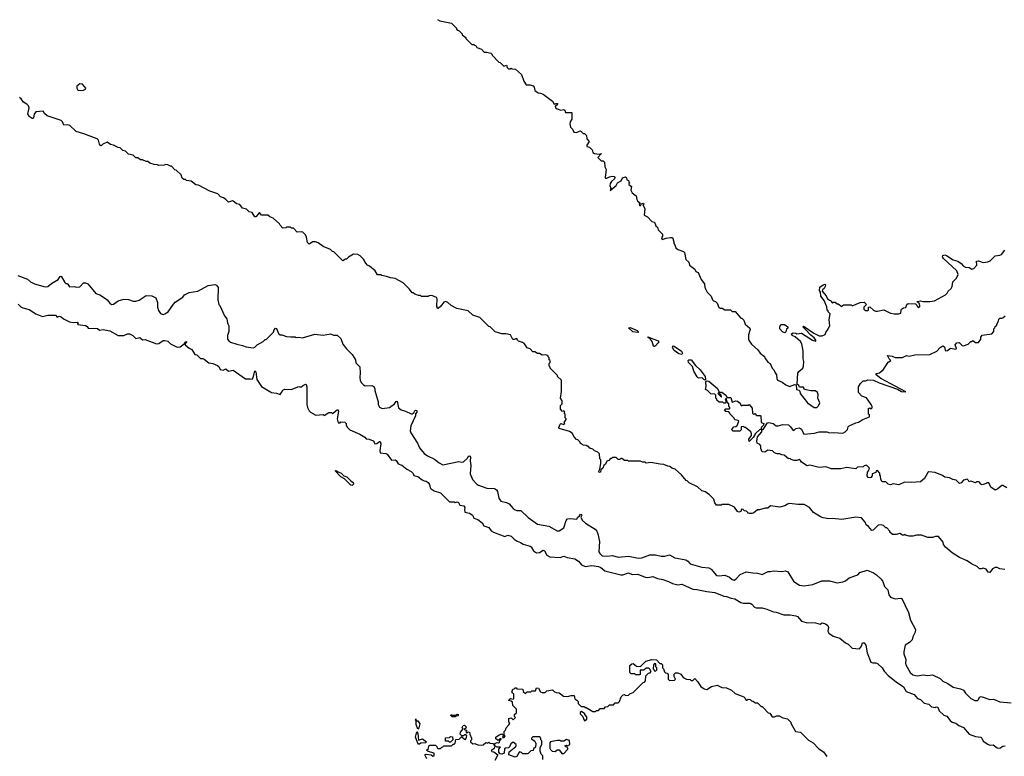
# Model space of a CAD drawing. Extents: x 2494106 to 2685573, y 758056 to 915185.
# Tile 218 of 256: x 2574733 to 2585251, y 834570 to 842435. Entities that reach past the tile are written whole.
import ezdxf

# ---------------------------------------------------------------- set-up
doc = ezdxf.new("R2010")
doc.units = 0

msp = doc.modelspace()

# ---------------------------------------------------------------- linework, layer by layer
at = {"layer": '0CON05XD'}
for points in [[(2579197, 842437), (2579220, 842425), (2579345, 842400), (2579400, 842345), (2579400, 842335), (2579412, 842322), (2579428, 842318), (2579460, 842285), (2579460, 842275), (2579500, 842245), (2579500, 842235), (2579562, 842172), (2579585, 842170), (2579592, 842162), (2579605, 842160), (2579615, 842140), (2579665, 842120), (2579695, 842090), (2579725, 842090), (2579767, 842077), (2579780, 842065), (2579780, 842055), (2579852, 841982), (2579865, 841980), (2579905, 841940), (2579935, 841950), (2579940, 841925), (2579955, 841910), (2579975, 841910), (2579985, 841918), (2579995, 841910), (2580028, 841908), (2580095, 841850), (2580118, 841778), (2580145, 841740), (2580185, 841740), (2580218, 841728), (2580230, 841715), (2580235, 841680), (2580270, 841655), (2580295, 841650), (2580325, 841640), (2580426, 841566), (2580442, 841532), (2580465, 841542), (2580480, 841540), (2580476, 841524), (2580460, 841520), (2580452, 841508), (2580458, 841495), (2580474, 841484), (2580515, 841468), (2580545, 841478), (2580555, 841470), (2580565, 841443), (2580630, 841445), (2580630, 841375), (2580613, 841345), (2580610, 841325), (2580618, 841288), (2580640, 841265), (2580652, 841235), (2580679, 841231), (2580725, 841248), (2580752, 841222), (2580765, 841220), (2580788, 841198), (2580790, 841165), (2580817, 841135), (2580790, 841095), (2580792, 841082), (2580820, 841075), (2580847, 841047), (2580857, 841017), (2580875, 841007), (2580925, 841000), (2580950, 841005), (2580910, 840965), (2580945, 840930), (2580965, 840928), (2580980, 840915), (2580983, 840865), (2580997, 840835), (2580986, 840755), (2580990, 840745), (2581005, 840744), (2581035, 840759), (2581063, 840763), (2581082, 840762), (2581092, 840752), (2581088, 840735), (2581054, 840706), (2581040, 840685), (2581037, 840665), (2581048, 840635), (2581042, 840612), (2581104, 840666), (2581118, 840692), (2581160, 840715), (2581174, 840746), (2581206, 840756), (2581217, 840747), (2581220, 840725), (2581238, 840718), (2581240, 840705), (2581250, 840695), (2581240, 840685), (2581240, 840675), (2581270, 840655), (2581262, 840615), (2581276, 840586), (2581320, 840555), (2581327, 840517), (2581332, 840502), (2581360, 840475), (2581350, 840465), (2581355, 840450), (2581368, 840452), (2581372, 840468), (2581398, 840478), (2581400, 840465), (2581390, 840455), (2581402, 840442), (2581410, 840415), (2581405, 840350), (2581439, 840329), (2581485, 840280), (2581513, 840273), (2581530, 840235), (2581545, 840220), (2581555, 840190), (2581600, 840145), (2581600, 840125), (2581590, 840105), (2581595, 840088), (2581638, 840102), (2581685, 840110), (2581705, 840108), (2581720, 840065), (2581720, 840045), (2581732, 840032), (2581741, 840001), (2581765, 839980), (2581825, 839960), (2581835, 839950), (2581850, 839875), (2581880, 839845), (2581890, 839815), (2581945, 839770), (2581957, 839747), (2581980, 839735), (2582013, 839663), (2582048, 839615), (2582052, 839575), (2582078, 839525), (2582118, 839485), (2582134, 839444), (2582145, 839432), (2582167, 839427), (2582185, 839410), (2582201, 839361), (2582215, 839354), (2582236, 839356), (2582265, 839338), (2582325, 839338), (2582345, 839320), (2582375, 839320), (2582435, 839250), (2582447, 839247), (2582468, 839228), (2582482, 839185), (2582532, 839142), (2582537, 839127), (2582520, 839070), (2582519, 839025), (2582525, 839008), (2582551, 838971), (2582620, 838910), (2582644, 838874), (2582688, 838838), (2582694, 838824), (2582725, 838780), (2582750, 838765), (2582770, 838715), (2582790, 838695), (2582803, 838663), (2582818, 838645), (2582820, 838605), (2582830, 838585), (2582880, 838565), (2582916, 838536), (2582955, 838519), (2583015, 838540), (2583028, 838538), (2583032, 838485), (2583055, 838480), (2583068, 838468), (2583070, 838445), (2583150, 838345), (2583219, 838295), (2583248, 838295), (2583265, 838314), (2583279, 838345), (2583260, 838395), (2583262, 838435), (2583256, 838455), (2583235, 838471), (2583185, 838472), (2583133, 838483), (2583115, 838490), (2583105, 838510), (2583065, 838510), (2583058, 838528), (2583040, 838545), (2583045, 838660), (2583055, 838678), (2583098, 838715), (2583107, 838735), (2583110, 838785), (2583103, 838815), (2583102, 838895), (2583088, 838975), (2583075, 839000), (2583018, 839048), (2582984, 839064), (2582978, 839082), (2582995, 839092), (2583025, 839088), (2583035, 839080), (2583085, 839087), (2583203, 839015), (2583237, 839003), (2583237, 839015), (2583220, 839040), (2583185, 839066), (2583126, 839126), (2583100, 839155), (2583105, 839162), (2583115, 839159), (2583215, 839089), (2583275, 839060), (2583305, 839058), (2583336, 839074), (2583343, 839097), (2583360, 839115), (2583388, 839165), (2583382, 839235), (2583390, 839295), (2583370, 839315), (2583370, 839325), (2583360, 839335), (2583355, 839370), (2583326, 839436), (2583292, 839485), (2583287, 839527), (2583277, 839545), (2583282, 839578), (2583315, 839603), (2583335, 839610), (2583340, 839605), (2583338, 839585), (2583326, 839564), (2583309, 839551), (2583307, 839537), (2583348, 839488), (2583362, 839455), (2583385, 839440), (2583398, 839438), (2583400, 839425), (2583415, 839410), (2583425, 839420), (2583445, 839420), (2583465, 839400), (2583475, 839400), (2583515, 839372), (2583535, 839390), (2583615, 839390), (2583625, 839380), (2583713, 839417), (2583755, 839418), (2583780, 839395), (2583750, 839365), (2583750, 839345), (2583765, 839330), (2583795, 839330), (2583800, 839335), (2583800, 839365), (2583815, 839370), (2583854, 839334), (2583874, 839324), (2583895, 839322), (2583965, 839338), (2584035, 839302), (2584075, 839293), (2584123, 839293), (2584147, 839303), (2584148, 839335), (2584154, 839346), (2584175, 839360), (2584198, 839362), (2584210, 839395), (2584224, 839406), (2584302, 839402), (2584318, 839388), (2584320, 839375), (2584335, 839360), (2584348, 839372), (2584350, 839385), (2584345, 839400), (2584322, 839422), (2584322, 839428), (2584355, 839432), (2584382, 839428), (2584455, 839427), (2584505, 839432), (2584624, 839496), (2584642, 839515), (2584650, 839535), (2584684, 839566), (2584693, 839585), (2584702, 839635), (2584742, 839675), (2584758, 839715), (2584744, 839755), (2584601, 839885), (2584590, 839905), (2584595, 839918), (2584615, 839923), (2584635, 839916), (2584705, 839870), (2584756, 839856), (2584792, 839832), (2584815, 839802), (2584835, 839792), (2584875, 839788), (2584905, 839772), (2584925, 839778), (2584958, 839815), (2584955, 839858), (2584975, 839862), (2585025, 839842), (2585075, 839850), (2585100, 839860), (2585152, 839915), (2585205, 839921), (2585220, 839930), (2585256, 839975)], [(2575385, 841679), (2575415, 841682), (2575436, 841694), (2575438, 841705), (2575405, 841748), (2575375, 841751), (2575344, 841725), (2575342, 841705), (2575355, 841684), (2575385, 841679)], [(2578652, 839692), (2578603, 839703), (2578595, 839710), (2578555, 839710), (2578530, 839755), (2578470, 839805), (2578450, 839815), (2578430, 839835), (2578405, 839880), (2578370, 839915), (2578345, 839930), (2578298, 839932), (2578245, 839900), (2578225, 839880), (2578215, 839880), (2578185, 839860), (2578090, 839955), (2578075, 839960), (2578055, 839980), (2577975, 840012), (2577922, 840052), (2577892, 840062), (2577865, 840062), (2577825, 840038), (2577808, 840058), (2577798, 840115), (2577785, 840140), (2577757, 840167), (2577745, 840172), (2577698, 840168), (2577658, 840208), (2577635, 840210), (2577625, 840220), (2577585, 840220), (2577577, 840213), (2577545, 840210), (2577515, 840240), (2577510, 840255), (2577440, 840315), (2577405, 840330), (2577385, 840348), (2577315, 840350), (2577295, 840378), (2577255, 840330), (2577245, 840330), (2577218, 840378), (2577185, 840383), (2577155, 840413), (2577115, 840423), (2577085, 840462), (2577048, 840468), (2577025, 840492), (2577005, 840500), (2576965, 840488), (2576936, 840516), (2576910, 840535), (2576880, 840545), (2576850, 840575), (2576763, 840603), (2576645, 840670), (2576615, 840672), (2576565, 840710), (2576515, 840720), (2576505, 840730), (2576485, 840730), (2576470, 840745), (2576458, 840778), (2576405, 840830), (2576392, 840832), (2576355, 840870), (2576345, 840870), (2576317, 840887), (2576295, 840890), (2576275, 840882), (2576218, 840878), (2576207, 840887), (2576168, 840888), (2576125, 840902), (2576102, 840922), (2576083, 840923), (2576045, 840940), (2576025, 840940), (2575995, 840960), (2575975, 840960), (2575945, 840988), (2575895, 841000), (2575865, 841030), (2575835, 841040), (2575807, 841067), (2575785, 841070), (2575737, 841097), (2575703, 841103), (2575666, 841126), (2575620, 841105), (2575605, 841090), (2575595, 841093), (2575584, 841105), (2575575, 841150), (2575560, 841165), (2575417, 841217), (2575335, 841240), (2575267, 841307), (2575245, 841312), (2575205, 841310), (2575190, 841345), (2575175, 841360), (2575025, 841410), (2574998, 841435), (2574985, 841458), (2574905, 841450), (2574888, 841425), (2574881, 841389), (2574875, 841380), (2574865, 841380), (2574835, 841401), (2574821, 841425), (2574833, 841495), (2574827, 841517), (2574810, 841535), (2574774, 841554), (2574749, 841589), (2574730, 841605)], [(2574715, 839704), (2574818, 839665), (2574847, 839635), (2574893, 839615), (2575005, 839582), (2575035, 839588), (2575072, 839618), (2575145, 839660), (2575165, 839694), (2575175, 839697), (2575215, 839628), (2575225, 839618), (2575235, 839620), (2575245, 839614), (2575265, 839582), (2575314, 839586), (2575339, 839581), (2575375, 839584), (2575415, 839626), (2575435, 839626), (2575460, 839615), (2575545, 839513), (2575589, 839499), (2575650, 839460), (2575669, 839445), (2575695, 839407), (2575715, 839394), (2575735, 839397), (2575785, 839433), (2575845, 839453), (2575895, 839447), (2575945, 839430), (2575975, 839430), (2576008, 839442), (2576085, 839490), (2576146, 839486), (2576188, 839465), (2576207, 839415), (2576207, 839365), (2576215, 839330), (2576237, 839297), (2576265, 839288), (2576285, 839293), (2576318, 839315), (2576375, 839398), (2576395, 839418), (2576475, 839472), (2576494, 839496), (2576545, 839522), (2576635, 839538), (2576745, 839598), (2576817, 839607), (2576835, 839600), (2576852, 839575), (2576848, 839445), (2576860, 839395), (2576872, 839382), (2576920, 839275), (2576945, 839240), (2576952, 839195), (2576966, 839166), (2576968, 839105), (2576953, 839065), (2576952, 839025), (2576968, 839005), (2576985, 838993), (2577051, 838971), (2577115, 838958), (2577151, 838941), (2577227, 838933), (2577245, 838940), (2577270, 838965), (2577335, 839000), (2577355, 839020), (2577365, 839020), (2577445, 839100), (2577450, 839125), (2577465, 839142), (2577478, 839138), (2577498, 839085), (2577515, 839070), (2577535, 839070), (2577583, 839053), (2577625, 839048), (2577675, 839048), (2577685, 839042), (2577715, 839047), (2577755, 839040), (2577885, 839077), (2577975, 839068), (2578055, 839082), (2578085, 839068), (2578125, 839068), (2578163, 839033), (2578185, 838970), (2578225, 838920), (2578285, 838860), (2578320, 838805), (2578323, 838773), (2578367, 838727), (2578371, 838665), (2578367, 838615), (2578370, 838585), (2578382, 838562), (2578405, 838537), (2578425, 838527), (2578495, 838530), (2578515, 838520), (2578527, 838495), (2578527, 838475), (2578561, 838355), (2578564, 838325), (2578578, 838298), (2578605, 838283), (2578685, 838296), (2578738, 838332), (2578755, 838360), (2578765, 838362), (2578780, 838290), (2578809, 838269), (2578856, 838256), (2578915, 838228), (2578925, 838228), (2578948, 838242), (2578951, 838255), (2578962, 838265), (2578975, 838262), (2578976, 838245), (2578962, 838228), (2578961, 838205), (2578913, 838097), (2578906, 838045), (2578911, 838025), (2578981, 837915), (2579004, 837865), (2579053, 837805), (2579089, 837779), (2579163, 837743), (2579215, 837702), (2579255, 837683), (2579425, 837717), (2579455, 837710), (2579475, 837716), (2579518, 837752), (2579525, 837771), (2579535, 837778), (2579542, 837775), (2579548, 837765), (2579544, 837725), (2579553, 837675), (2579544, 837586), (2579570, 837525), (2579615, 837477), (2579635, 837464), (2579725, 837434), (2579805, 837428), (2579826, 837416), (2579836, 837396), (2579851, 837325), (2579874, 837294), (2579935, 837279), (2579963, 837265), (2580004, 837215), (2580025, 837203), (2580045, 837196), (2580085, 837194), (2580165, 837120), (2580265, 837050), (2580385, 837026), (2580475, 836979), (2580495, 836979), (2580545, 837010), (2580572, 837088), (2580586, 837104), (2580615, 837109), (2580685, 837103), (2580691, 837119), (2580714, 837136), (2580724, 837155), (2580735, 837153), (2580739, 837145), (2580728, 837125), (2580740, 837090), (2580778, 837058), (2580882, 836995), (2580897, 836975), (2580910, 836945), (2580926, 836865), (2580921, 836755), (2580930, 836735), (2580955, 836712), (2581005, 836707), (2581065, 836713), (2581127, 836697), (2581236, 836706), (2581345, 836684), (2581379, 836691)], [(2585257, 836563), (2585205, 836572), (2585176, 836586), (2585155, 836586), (2585125, 836572), (2585095, 836532), (2585080, 836535), (2585057, 836567), (2585025, 836578), (2585005, 836570), (2584985, 836572), (2584960, 836595), (2584900, 836625), (2584855, 836658), (2584774, 836694), (2584694, 836744), (2584624, 836804), (2584603, 836833), (2584598, 836855), (2584547, 836917), (2584515, 836918), (2584485, 836908), (2584435, 836908), (2584365, 836930), (2584315, 836932), (2584275, 836920), (2584235, 836920), (2584195, 836930), (2584185, 836940), (2584177, 836933), (2584163, 836933), (2584135, 836948), (2584095, 836938), (2584058, 836938), (2584030, 836965), (2584030, 836975), (2583998, 837008), (2583985, 837010), (2583960, 837035), (2583935, 837042), (2583905, 837038), (2583850, 836985), (2583835, 836982), (2583800, 837025), (2583775, 837040), (2583765, 837070), (2583725, 837117), (2583665, 837123), (2583515, 837099), (2583415, 837110), (2583375, 837104), (2583315, 837117), (2583286, 837126), (2583212, 837175), (2583170, 837225), (2583115, 837260), (2583045, 837259), (2582955, 837268), (2582935, 837263), (2582906, 837244), (2582855, 837231), (2582755, 837244), (2582725, 837220), (2582695, 837220), (2582635, 837201), (2582615, 837202), (2582575, 837170), (2582555, 837162), (2582525, 837162), (2582510, 837165), (2582510, 837175), (2582498, 837188), (2582475, 837190), (2582460, 837205), (2582445, 837210), (2582437, 837183), (2582415, 837177), (2582400, 837185), (2582369, 837229), (2582309, 837259), (2582235, 837260), (2582225, 837250), (2582175, 837250), (2582158, 837275), (2582150, 837315), (2582100, 837365), (2582080, 837375), (2582060, 837395), (2582020, 837405), (2581975, 837448), (2581885, 837490), (2581865, 837510), (2581854, 837514), (2581802, 837575), (2581736, 837636), (2581698, 837648), (2581678, 837665), (2581658, 837668), (2581615, 837687), (2581575, 837688), (2581475, 837708), (2581425, 837700), (2581415, 837710), (2581385, 837710), (2581365, 837720), (2581235, 837720), (2581225, 837730), (2581195, 837730), (2581165, 837750), (2581155, 837750), (2581145, 837740), (2581125, 837740), (2581105, 837760), (2581065, 837760), (2581055, 837750), (2581045, 837750), (2581025, 837730), (2581005, 837722), (2580992, 837688), (2580973, 837675), (2580964, 837645), (2580941, 837629), (2580939, 837605), (2580925, 837600), (2580920, 837615), (2580932, 837635), (2580940, 837695), (2580940, 837735), (2580930, 837745), (2580928, 837798), (2580908, 837818), (2580875, 837830), (2580855, 837850), (2580825, 837860), (2580805, 837880), (2580795, 837880), (2580785, 837890), (2580753, 837893), (2580730, 837905), (2580720, 837915), (2580720, 837925), (2580695, 837950), (2580682, 837952), (2580655, 837980), (2580635, 838020), (2580605, 838038), (2580495, 838070), (2580492, 838082), (2580505, 838118), (2580515, 838122), (2580545, 838112), (2580558, 838122), (2580550, 838135), (2580570, 838165), (2580570, 838175), (2580560, 838185), (2580560, 838225), (2580550, 838235), (2580558, 838248), (2580545, 838260), (2580532, 838252), (2580510, 838275), (2580510, 838315), (2580528, 838335), (2580527, 838367), (2580512, 838395), (2580522, 838465), (2580520, 838585), (2580480, 838625), (2580480, 838635), (2580400, 838715), (2580400, 838725), (2580390, 838735), (2580390, 838765), (2580400, 838775), (2580400, 838795), (2580390, 838805), (2580390, 838825), (2580380, 838835), (2580380, 838845), (2580355, 838858), (2580313, 838853), (2580285, 838870), (2580265, 838870), (2580235, 838890), (2580215, 838890), (2580185, 838920), (2580155, 838930), (2580126, 838976), (2580105, 838990), (2580063, 839003), (2580050, 839015), (2580045, 839030), (2580015, 839020), (2580002, 839022), (2579975, 839070), (2579925, 839080), (2579885, 839080), (2579813, 839103), (2579760, 839155), (2579745, 839160), (2579650, 839255), (2579575, 839280), (2579525, 839328), (2579403, 839353), (2579343, 839383), (2579306, 839416), (2579285, 839428), (2579265, 839420), (2579231, 839375), (2579205, 839350), (2579195, 839350), (2579188, 839375), (2579194, 839454), (2579185, 839468), (2579135, 839490), (2579108, 839488), (2579095, 839480), (2579025, 839480), (2579015, 839490), (2578995, 839490), (2578953, 839503), (2578935, 839520), (2578925, 839520), (2578898, 839558), (2578830, 839625), (2578745, 839672), (2578695, 839678), (2578652, 839692)], [(2574717, 839397), (2574745, 839368), (2574765, 839358), (2574835, 839342), (2574904, 839294), (2574975, 839267), (2575035, 839280), (2575115, 839280), (2575135, 839260), (2575155, 839270), (2575175, 839263), (2575202, 839242), (2575265, 839209), (2575305, 839202), (2575346, 839206), (2575360, 839195), (2575350, 839185), (2575355, 839180), (2575435, 839170), (2575455, 839158), (2575465, 839142), (2575565, 839137), (2575585, 839122), (2575625, 839128), (2575695, 839114), (2575785, 839062), (2575845, 839063), (2575885, 839082), (2575905, 839082), (2575940, 839065), (2575975, 839033), (2576015, 839042), (2576045, 839018), (2576075, 839020), (2576195, 838974), (2576221, 838979), (2576265, 839010), (2576285, 839011), (2576315, 839004), (2576345, 838973), (2576417, 838937), (2576448, 838942), (2576490, 838975), (2576502, 838995), (2576515, 838998), (2576515, 838990), (2576500, 838975), (2576502, 838965), (2576545, 838928), (2576573, 838913), (2576605, 838860), (2576625, 838858), (2576665, 838818), (2576688, 838818), (2576705, 838811), (2576755, 838770), (2576796, 838766), (2576845, 838743), (2576861, 838731), (2576875, 838702), (2576905, 838692), (2576936, 838706), (2576965, 838682), (2577015, 838692), (2577145, 838600), (2577195, 838602), (2577215, 838598), (2577227, 838613), (2577245, 838686), (2577256, 838675), (2577268, 838595), (2577317, 838517), (2577424, 838454), (2577475, 838447), (2577515, 838433), (2577530, 838455), (2577545, 838479), (2577565, 838492), (2577632, 838488), (2577715, 838518), (2577735, 838510), (2577753, 838527), (2577785, 838542), (2577795, 838540), (2577802, 838515), (2577802, 838325), (2577808, 838295), (2577825, 838260), (2577840, 838245), (2577896, 838214), (2577975, 838220), (2577985, 838210), (2578035, 838240), (2578065, 838240), (2578075, 838230), (2578125, 838270), (2578135, 838268), (2578138, 838255), (2578123, 838175), (2578135, 838130), (2578155, 838130), (2578165, 838140), (2578207, 838137), (2578220, 838125), (2578220, 838105), (2578235, 838080), (2578260, 838055), (2578368, 838008), (2578419, 837979), (2578435, 837961), (2578467, 837956), (2578508, 837939), (2578521, 837925), (2578526, 837906), (2578550, 837910), (2578575, 837932), (2578585, 837930), (2578592, 837905), (2578579, 837835), (2578585, 837810), (2578645, 837802), (2578660, 837795), (2578705, 837732), (2578744, 837734), (2578755, 837728), (2578775, 837692), (2578815, 837678), (2578868, 837635), (2578915, 837610), (2578935, 837590), (2578945, 837570), (2578985, 837557), (2579032, 837522), (2579055, 837513), (2579077, 837507), (2579095, 837492), (2579111, 837471), (2579118, 837438), (2579127, 837427), (2579160, 837405), (2579230, 837385), (2579325, 837287), (2579375, 837287), (2579385, 837280), (2579406, 837286), (2579419, 837279), (2579435, 837252), (2579478, 837245), (2579490, 837225), (2579483, 837205), (2579487, 837177), (2579537, 837167), (2579565, 837150), (2579575, 837140), (2579584, 837114), (2579628, 837098), (2579672, 837062), (2579692, 837032), (2579743, 837013), (2579768, 836978), (2579795, 836962), (2579915, 836918), (2579948, 836932), (2579982, 836922), (2580015, 836888), (2580046, 836866), (2580084, 836854), (2580110, 836835), (2580185, 836813), (2580197, 836805), (2580223, 836763), (2580254, 836744), (2580285, 836746), (2580325, 836772), (2580339, 836765), (2580365, 836716), (2580395, 836699), (2580505, 836694), (2580545, 836706), (2580582, 836692), (2580665, 836677), (2580704, 836654), (2580735, 836613), (2580773, 836597), (2580845, 836608), (2580915, 836595), (2580941, 836585), (2580985, 836550), (2581156, 836506), (2581175, 836507), (2581235, 836528), (2581275, 836510), (2581335, 836516), (2581415, 836484), (2581445, 836481), (2581495, 836490), (2581545, 836470), (2581605, 836459), (2581665, 836437), (2581705, 836414), (2581765, 836400), (2581805, 836408), (2581925, 836354), (2581965, 836352), (2582075, 836328), (2582160, 836320), (2582255, 836280), (2582285, 836278), (2582335, 836257), (2582372, 836252), (2582435, 836214), (2582466, 836206), (2582535, 836206), (2582555, 836194), (2582583, 836163), (2582600, 836155), (2582665, 836157), (2582715, 836142), (2582785, 836112), (2582815, 836109), (2582895, 836081), (2582965, 836081), (2583025, 836071), (2583042, 836062), (2583084, 836014), (2583135, 835999), (2583235, 835996), (2583285, 835982), (2583305, 835996), (2583340, 835985), (2583366, 835966), (2583372, 835945), (2583367, 835905), (2583376, 835886), (2583424, 835854), (2583495, 835830), (2583555, 835781), (2583585, 835767), (2583626, 835726), (2583705, 835716), (2583726, 835745), (2583737, 835783), (2583755, 835782), (2583771, 835755), (2583786, 835675), (2583824, 835574), (2583845, 835567), (2583878, 835568), (2583895, 835560), (2583945, 835513), (2583968, 835478), (2584012, 835432), (2584097, 835365)], [(2585278, 837438), (2585235, 837462), (2585225, 837462), (2585182, 837425), (2585155, 837412), (2585108, 837445), (2585085, 837490), (2585065, 837490), (2585057, 837483), (2585015, 837470), (2585000, 837475), (2584986, 837496), (2584975, 837500), (2584955, 837500), (2584945, 837490), (2584895, 837508), (2584875, 837500), (2584870, 837515), (2584855, 837530), (2584815, 837520), (2584789, 837491), (2584774, 837484), (2584737, 837517), (2584700, 837525), (2584665, 837542), (2584615, 837550), (2584590, 837570), (2584512, 837602), (2584445, 837607), (2584435, 837602), (2584397, 837535), (2584355, 837501), (2584265, 837492), (2584186, 837496), (2584123, 837467), (2584065, 837478), (2584035, 837470), (2584010, 837475), (2583985, 837500), (2583945, 837500), (2583932, 837525), (2583930, 837565), (2583920, 837575), (2583920, 837595), (2583895, 837620), (2583882, 837618), (2583878, 837602), (2583840, 837585), (2583838, 837565), (2583825, 837548), (2583815, 837542), (2583797, 837547), (2583788, 837565), (2583790, 837605), (2583802, 837618), (2583810, 837645), (2583778, 837678), (2583755, 837670), (2583745, 837660), (2583683, 837657), (2583665, 837640), (2583565, 837653), (2583505, 837640), (2583405, 837638), (2583345, 837660), (2583275, 837653), (2583175, 837678), (2583145, 837673), (2583085, 837712), (2583075, 837730), (2583065, 837740), (2583035, 837728), (2583005, 837730), (2582975, 837740), (2582965, 837750), (2582945, 837748), (2582900, 837785), (2582875, 837788), (2582855, 837798), (2582825, 837798), (2582795, 837812), (2582775, 837832), (2582725, 837840), (2582692, 837818), (2582665, 837820), (2582652, 837855), (2582650, 837885), (2582639, 837899), (2582610, 837915), (2582608, 837935), (2582615, 837980), (2582660, 838035), (2582662, 838058), (2582675, 838060), (2582721, 838129), (2582735, 838133), (2582782, 838122), (2582815, 838098), (2582835, 838098), (2582885, 838112), (2582945, 838108), (2582969, 838089), (2582995, 838050), (2583005, 838052), (2583025, 838072), (2583065, 838076), (2583084, 838064), (2583108, 838008), (2583225, 838020), (2583275, 838036), (2583354, 838034), (2583385, 838023), (2583425, 838029), (2583525, 838022), (2583550, 838035), (2583575, 838060), (2583583, 838087), (2583595, 838100), (2583665, 838132), (2583695, 838138), (2583740, 838165), (2583810, 838195), (2583810, 838215), (2583802, 838225), (2583800, 838285), (2583815, 838290), (2583828, 838282), (2583838, 838292), (2583838, 838305), (2583830, 838325), (2583779, 838399), (2583730, 838415), (2583693, 838453), (2583692, 838515), (2583715, 838552), (2583745, 838578), (2583772, 838578), (2583795, 838590), (2583855, 838586), (2583915, 838557), (2584109, 838489), (2584152, 838465), (2584198, 838462), (2583934, 838605), (2583882, 838645), (2583883, 838657), (2583917, 838663), (2583945, 838690), (2583955, 838690), (2584012, 838778), (2584040, 838795), (2584023, 838813), (2584005, 838848), (2584053, 838843), (2584087, 838827), (2584135, 838828), (2584165, 838830), (2584205, 838848), (2584235, 838842), (2584295, 838858), (2584455, 838860), (2584530, 838895), (2584566, 838935), (2584595, 838954), (2584611, 838941), (2584618, 838908), (2584628, 838898), (2584645, 838902), (2584675, 838927), (2584732, 838918), (2584740, 838925), (2584727, 838965), (2584745, 838986), (2584770, 838990), (2584800, 838955), (2584815, 838952), (2584865, 838970), (2584895, 839000), (2584905, 839000), (2584915, 839010), (2584945, 838990), (2584975, 838990), (2585000, 839025), (2585000, 839045), (2585013, 839067), (2585118, 839082), (2585140, 839105), (2585140, 839135), (2585150, 839145), (2585152, 839158), (2585170, 839175), (2585170, 839185), (2585190, 839215), (2585193, 839237), (2585205, 839250), (2585225, 839248), (2585237, 839253), (2585260, 839275)], [(2581335, 839094), (2581284, 839104), (2581238, 839145), (2581255, 839148), (2581330, 839115), (2581340, 839105), (2581340, 839095), (2581335, 839094)], [(2582905, 839090), (2582881, 839101), (2582853, 839133), (2582853, 839157), (2582865, 839180), (2582902, 839182), (2582940, 839155), (2582938, 839142), (2582925, 839130), (2582917, 839103), (2582905, 839090)], [(2581515, 838946), (2581505, 838948), (2581490, 839000), (2581468, 839028), (2581444, 839045), (2581445, 839050), (2581554, 839005), (2581559, 838995), (2581554, 838985), (2581525, 838954), (2581515, 838946)], [(2581805, 838862), (2581775, 838866), (2581724, 838904), (2581706, 838934), (2581710, 838950), (2581715, 838954), (2581725, 838949), (2581804, 838895), (2581814, 838875), (2581805, 838862)], [(2582055, 838588), (2582042, 838592), (2582022, 838612), (2581985, 838608), (2581971, 838621), (2581934, 838684), (2581921, 838731), (2581876, 838776), (2581874, 838795), (2581882, 838805), (2581906, 838805), (2581952, 838742), (2582004, 838695), (2582056, 838625), (2582060, 838595), (2582055, 838588)], [(2582525, 837932), (2582522, 837955), (2582551, 837995), (2582551, 838015), (2582543, 838033), (2582485, 838080), (2582475, 838080), (2582465, 838090), (2582442, 838088), (2582440, 838055), (2582425, 838042), (2582355, 838042), (2582340, 838055), (2582343, 838067), (2582362, 838088), (2582385, 838090), (2582398, 838102), (2582417, 838147), (2582407, 838157), (2582372, 838162), (2582365, 838180), (2582322, 838222), (2582320, 838235), (2582308, 838248), (2582275, 838250), (2582262, 838262), (2582275, 838280), (2582315, 838280), (2582320, 838285), (2582320, 838295), (2582310, 838305), (2582310, 838335), (2582288, 838358), (2582285, 838390), (2582270, 838385), (2582280, 838355), (2582268, 838342), (2582255, 838340), (2582245, 838350), (2582205, 838350), (2582182, 838372), (2582180, 838385), (2582170, 838395), (2582170, 838425), (2582158, 838438), (2582115, 838440), (2582080, 838475), (2582060, 838485), (2582067, 838515), (2582063, 838567), (2582071, 838579), (2582096, 838576), (2582187, 838497), (2582200, 838465), (2582200, 838455), (2582190, 838445), (2582225, 838410), (2582230, 838410), (2582228, 838425), (2582210, 838445), (2582221, 838459), (2582235, 838459), (2582278, 838425), (2582292, 838402), (2582331, 838401), (2582345, 838350), (2582385, 838366), (2582402, 838362), (2582429, 838339), (2582435, 838320), (2582445, 838312), (2582455, 838320), (2582515, 838320), (2582527, 838327), (2582557, 838287), (2582560, 838235), (2582575, 838220), (2582585, 838230), (2582605, 838210), (2582645, 838210), (2582650, 838205), (2582653, 838135), (2582682, 838125), (2582679, 838105), (2582657, 838085), (2582649, 838061), (2582635, 838056), (2582595, 838017), (2582567, 837973), (2582535, 837942), (2582525, 837932)], [(2578285, 837461), (2578272, 837465), (2578203, 837533), (2578163, 837555), (2578102, 837618), (2578115, 837622), (2578136, 837606), (2578168, 837595), (2578196, 837566), (2578228, 837555), (2578271, 837511), (2578296, 837495), (2578300, 837475), (2578285, 837461)], [(2581379, 836691), (2581465, 836722), (2581525, 836723), (2581585, 836708), (2581625, 836708), (2581675, 836721), (2581730, 836690), (2581848, 836668), (2581872, 836652), (2581895, 836624), (2582019, 836591), (2582095, 836584), (2582118, 836568), (2582175, 836502), (2582205, 836497), (2582265, 836504), (2582315, 836484), (2582345, 836458), (2582365, 836451), (2582385, 836461), (2582429, 836511), (2582495, 836541), (2582565, 836528), (2582616, 836526), (2582665, 836512), (2582728, 836542), (2582755, 836542), (2582785, 836552), (2582875, 836542), (2582915, 836552), (2582939, 836539), (2583000, 836440), (2583045, 836407), (2583065, 836399), (2583115, 836390), (2583205, 836404), (2583303, 836443), (2583385, 836443), (2583465, 836424), (2583528, 836432), (2583555, 836444), (2583595, 836477), (2583685, 836508), (2583708, 836532), (2583787, 836557), (2583855, 836528), (2583886, 836506), (2583935, 836460), (2583952, 836435), (2583973, 836383), (2584007, 836347), (2584018, 836295), (2584035, 836270), (2584085, 836252), (2584145, 836260), (2584158, 836255), (2584228, 836105), (2584248, 836025), (2584302, 835925), (2584298, 835895), (2584273, 835847), (2584267, 835813), (2584240, 835785), (2584193, 835755), (2584177, 835685), (2584177, 835665), (2584199, 835605), (2584196, 835565), (2584201, 835545), (2584246, 835465), (2584275, 835441), (2584325, 835429), (2584385, 835441), (2584435, 835432), (2584485, 835439), (2584565, 835399), (2584595, 835371), (2584647, 835347), (2584705, 835308), (2584782, 835292), (2584815, 835276), (2584836, 835245), (2584895, 835186), (2584935, 835165), (2584965, 835166), (2584976, 835175), (2584985, 835202), (2585005, 835210), (2585095, 835176), (2585135, 835179), (2585205, 835153), (2585325, 835141)], [(2579083, 834543), (2579060, 834585), (2579075, 834592), (2579127, 834587), (2579145, 834570), (2579160, 834575), (2579160, 834605), (2579095, 834622), (2579080, 834635), (2579100, 834655), (2579105, 834680), (2579115, 834688), (2579175, 834690), (2579190, 834675), (2579192, 834662), (2579205, 834652), (2579230, 834655), (2579242, 834668), (2579255, 834670), (2579265, 834680), (2579345, 834680), (2579362, 834698), (2579375, 834700), (2579385, 834710), (2579392, 834748), (2579427, 834753), (2579452, 834778), (2579458, 834778), (2579483, 834753), (2579495, 834750), (2579507, 834773), (2579508, 834788), (2579495, 834800), (2579485, 834800), (2579475, 834790), (2579455, 834790), (2579440, 834805), (2579443, 834827), (2579470, 834865), (2579460, 834875), (2579462, 834885), (2579471, 834899), (2579485, 834902), (2579502, 834885), (2579498, 834872), (2579480, 834855), (2579508, 834848), (2579500, 834835), (2579505, 834820), (2579515, 834820), (2579525, 834830), (2579538, 834828), (2579540, 834805), (2579560, 834765), (2579560, 834745), (2579550, 834735), (2579550, 834725), (2579573, 834703), (2579595, 834708), (2579635, 834690), (2579685, 834692), (2579713, 834717), (2579735, 834712), (2579745, 834720), (2579755, 834712), (2579787, 834707), (2579810, 834680), (2579810, 834705), (2579815, 834710), (2579835, 834718), (2579847, 834713), (2579858, 834722), (2579862, 834738), (2579878, 834752), (2579878, 834758), (2579865, 834760), (2579845, 834740), (2579820, 834755), (2579820, 834775), (2579855, 834800), (2579885, 834810), (2579900, 834795), (2579892, 834772), (2579908, 834772), (2579920, 834785), (2579910, 834795), (2579910, 834835), (2579922, 834848), (2579930, 834875), (2579960, 834905), (2579970, 834925), (2579960, 834935), (2579960, 834975), (2579985, 834980), (2580005, 834960), (2580030, 834985), (2580020, 834995), (2580020, 835015), (2580040, 835035), (2580040, 835075), (2580001, 835111), (2579998, 835148), (2579985, 835160), (2579960, 835165), (2579962, 835178), (2579975, 835188), (2580005, 835180), (2580012, 835188), (2580012, 835232), (2579990, 835255), (2580002, 835288), (2580015, 835290), (2580025, 835300), (2580035, 835300), (2580045, 835290), (2580108, 835288), (2580112, 835262), (2580135, 835240), (2580155, 835260), (2580195, 835260), (2580205, 835270), (2580245, 835270), (2580255, 835300), (2580276, 835296), (2580295, 835260), (2580315, 835250), (2580345, 835250), (2580365, 835270), (2580425, 835280), (2580445, 835260), (2580465, 835250), (2580497, 835247), (2580543, 835213), (2580585, 835210), (2580625, 835220), (2580655, 835220), (2580662, 835185), (2580685, 835170), (2580700, 835155), (2580700, 835135), (2580732, 835102), (2580765, 835100), (2580772, 835092), (2580785, 835090), (2580855, 835050), (2580885, 835050), (2580895, 835060), (2580915, 835060), (2580935, 835080), (2580975, 835080), (2580992, 835098), (2581015, 835100), (2581035, 835120), (2581075, 835120), (2581095, 835140), (2581128, 835142), (2581140, 835155), (2581160, 835205), (2581180, 835225), (2581195, 835230), (2581205, 835220), (2581238, 835222), (2581252, 835238), (2581288, 835252), (2581392, 835358), (2581408, 835362), (2581420, 835375), (2581422, 835428), (2581452, 835458), (2581468, 835462), (2581480, 835475), (2581470, 835485), (2581468, 835498), (2581455, 835510), (2581425, 835510), (2581402, 835488), (2581362, 835488), (2581360, 835445), (2581355, 835440), (2581315, 835440), (2581305, 835450), (2581265, 835450), (2581250, 835465), (2581252, 835538), (2581272, 835558), (2581285, 835560), (2581323, 835533), (2581365, 835530), (2581423, 835587), (2581485, 835602), (2581535, 835600), (2581572, 835562), (2581585, 835560), (2581600, 835545), (2581600, 835515), (2581610, 835505), (2581622, 835472), (2581632, 835462), (2581648, 835458), (2581660, 835445), (2581660, 835395), (2581675, 835380), (2581728, 835382), (2581740, 835395), (2581723, 835423), (2581723, 835447), (2581738, 835462), (2581765, 835462), (2581796, 835446), (2581821, 835411), (2581855, 835392), (2581895, 835390), (2581905, 835380), (2581925, 835380), (2581945, 835400), (2581975, 835370), (2582010, 835315), (2582045, 835290), (2582075, 835283), (2582125, 835317), (2582185, 835328), (2582233, 835303), (2582285, 835300), (2582336, 835276), (2582375, 835240), (2582470, 835205), (2582480, 835195), (2582482, 835182), (2582495, 835170), (2582505, 835170), (2582515, 835180), (2582535, 835178), (2582552, 835162), (2582565, 835160), (2582595, 835140), (2582615, 835140), (2582655, 835100), (2582665, 835100), (2582678, 835088), (2582730, 835035), (2582745, 835030), (2582772, 834992), (2582795, 834990), (2582818, 835002), (2582845, 835002), (2582885, 834982), (2582935, 834970), (2582970, 834935), (2582970, 834925), (2583020, 834835), (2583075, 834828), (2583161, 834741), (2583210, 834715), (2583271, 834651), (2583319, 834619), (2583357, 834567)], [(2581525, 835480), (2581540, 835495), (2581540, 835515), (2581530, 835525), (2581528, 835558), (2581515, 835560), (2581503, 835547), (2581500, 835505), (2581510, 835495), (2581512, 835482), (2581525, 835480)], [(2584097, 835365), (2584175, 835310), (2584202, 835262), (2584289, 835229), (2584325, 835188), (2584355, 835178), (2584395, 835139), (2584445, 835127), (2584475, 835098), (2584515, 835090), (2584525, 835098), (2584540, 835095), (2584557, 835057), (2584605, 835010), (2584638, 834998), (2584672, 834952), (2584696, 834936), (2584735, 834923), (2584765, 834898), (2584815, 834878), (2584875, 834808), (2584945, 834782), (2585002, 834775), (2585012, 834765), (2585025, 834730), (2585075, 834698), (2585095, 834688), (2585132, 834692), (2585175, 834660), (2585205, 834658), (2585235, 834678), (2585262, 834682)], [(2580765, 834950), (2580790, 834965), (2580792, 834992), (2580770, 835015), (2580770, 835025), (2580735, 835050), (2580722, 835038), (2580720, 835025), (2580747, 834997), (2580765, 834950)], [(2578985, 834860), (2578968, 834908), (2578970, 834950), (2578960, 834955), (2578965, 834970), (2578970, 834950), (2578985, 834950), (2579007, 834915), (2578997, 834873), (2578985, 834860)], [(2579385, 834990), (2579353, 834993), (2579340, 835005), (2579342, 835018), (2579355, 835010), (2579395, 835010), (2579405, 835020), (2579418, 835018), (2579418, 835002), (2579395, 835000), (2579385, 834990)], [(2579005, 834700), (2578995, 834700), (2578985, 834710), (2578960, 834775), (2578975, 834830), (2578988, 834815), (2578992, 834742), (2579035, 834758), (2579080, 834725), (2579067, 834713), (2579018, 834712), (2579005, 834700)], [(2579335, 834720), (2579325, 834720), (2579315, 834730), (2579282, 834732), (2579282, 834768), (2579325, 834770), (2579335, 834780), (2579358, 834778), (2579360, 834745), (2579335, 834720)], [(2580320, 834535), (2580320, 834575), (2580303, 834593), (2580292, 834625), (2580292, 834665), (2580310, 834695), (2580310, 834735), (2580300, 834745), (2580300, 834765), (2580288, 834778), (2580215, 834778), (2580200, 834765), (2580200, 834755), (2580235, 834730), (2580248, 834705), (2580242, 834668), (2580222, 834648), (2580218, 834632), (2580195, 834630), (2580165, 834600), (2580155, 834598), (2580108, 834598), (2580095, 834610), (2580073, 834617), (2580060, 834605), (2580048, 834572), (2580025, 834562), (2579960, 834585), (2579962, 834618), (2580032, 834675), (2580038, 834685), (2580036, 834696), (2580005, 834720), (2579978, 834702), (2579965, 834670), (2579955, 834660), (2579922, 834658), (2579912, 834648), (2579910, 834605), (2579885, 834592), (2579865, 834598), (2579852, 834615), (2579853, 834647), (2579868, 834668), (2579835, 834668), (2579810, 834680), (2579800, 834655), (2579785, 834640), (2579770, 834635), (2579775, 834620), (2579797, 834617), (2579840, 834585), (2579810, 834525)], [(2580545, 834600), (2580588, 834645), (2580588, 834658), (2580578, 834668), (2580562, 834672), (2580560, 834685), (2580575, 834690), (2580585, 834680), (2580610, 834695), (2580608, 834738), (2580575, 834750), (2580545, 834730), (2580515, 834730), (2580505, 834740), (2580475, 834740), (2580402, 834725), (2580398, 834715), (2580398, 834658), (2580403, 834643), (2580420, 834625), (2580455, 834620), (2580475, 834640), (2580495, 834640), (2580525, 834600), (2580545, 834600)]]:
    msp.add_lwpolyline(points, dxfattribs=at)

doc.saveas('drawing.dxf')
